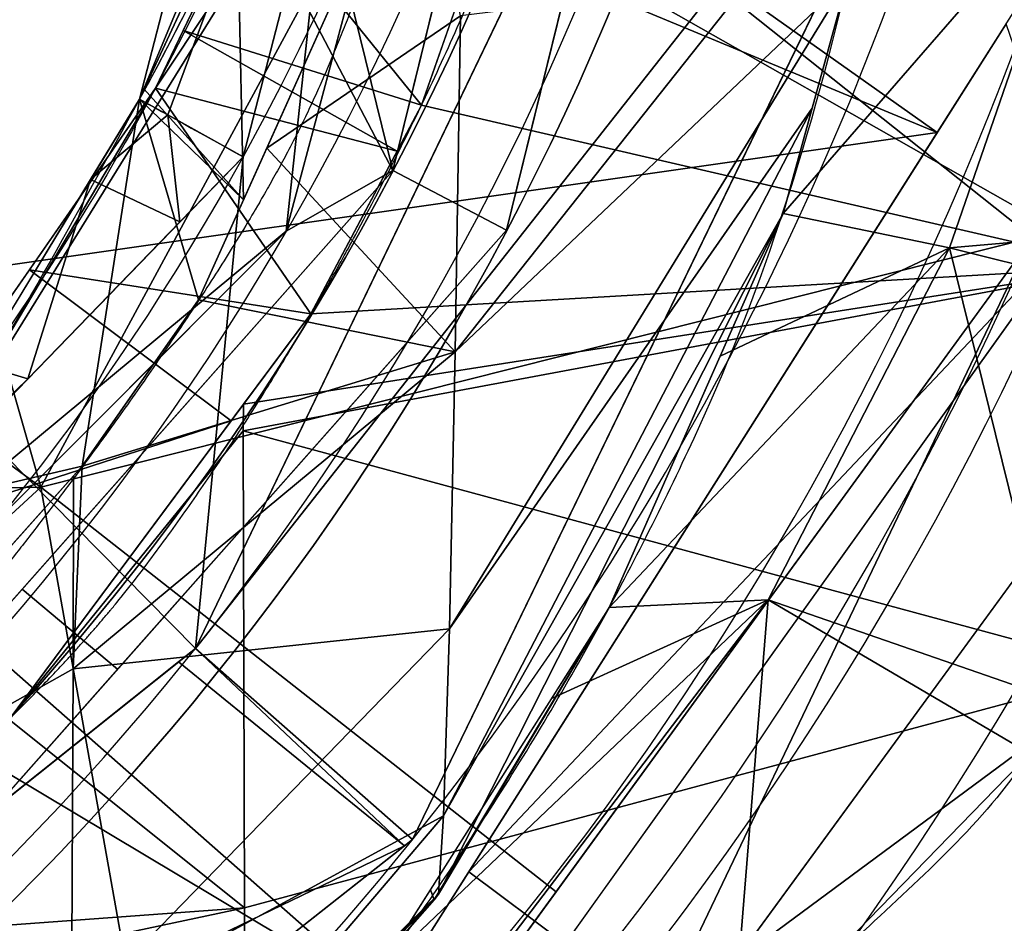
# Model space of a CAD drawing. Header units: millimetres. Extents: x -115 to 115, y -168 to 68.
# Tile 173 of 182: x 30 to 46, y -31 to -17. Entities that reach past the tile are written whole.
import ezdxf

# ---------------------------------------------------------------- set-up
doc = ezdxf.new("R2010")
doc.units = ezdxf.units.MM
doc.layers.add('100', color=7, linetype='Continuous', true_color=0xffffff)

msp = doc.modelspace()

# ---------------------------------------------------------------- linework, layer by layer
at = {"layer": '100', "color": 163, "linetype": 'Continuous'}
for centre, radius in [((0, 0, -61), 43), ((0, 0, -50), 40.99999999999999)]:
    msp.add_circle(centre, radius, dxfattribs=at)
at = {"layer": '100', "color": 163, "linetype": 'Continuous', "extrusion": (0, 0, -1)}
for centre, radius in [((0, 0, 52.00000000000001), 43), ((0, 0, 63), 40.99999999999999), ((0, 0, 50), 40)]:
    msp.add_circle(centre, radius, dxfattribs=at)
for centre, radius, start, end in [((-1.171784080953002e-15, 4.143383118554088e-17, -94.00000000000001), 68, 283.0679673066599, 256.9320326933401), ((-1.206143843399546e-15, 3.435976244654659e-17, -80.99999999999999), 65, 283.0679673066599, 256.9320326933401), ((-1.171784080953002e-15, 4.143383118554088e-17, -97.00000000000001), 51.02441921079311, 286.7387892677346, 253.2612107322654), ((-1.206143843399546e-15, 3.435976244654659e-17, -80.21468795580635), 50.45028773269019, 286.0923326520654, 253.9076673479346), ((0, 0, -50), 38.84529946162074, 209.0114775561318, 150.9892652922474), ((-1.171784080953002e-15, 4.143383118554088e-17, -100), 32.94127789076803, 283.1965942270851, 256.8034057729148), ((0, 0, -50), 38.84529946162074, 150.9892652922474, 209.0114775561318), ((0, 0, -47.23112537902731), 37, 150.9892652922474, 209.011477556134)]:
    msp.add_arc(centre, radius, start, end, dxfattribs=at)
at = {"layer": '100', "color": 163, "linetype": 'Continuous'}
for centre, radius, start, end in [((1.206143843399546e-15, 3.435976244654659e-17, 83.99999999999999), 68, 283.0679673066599, 256.9320326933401), ((1.206143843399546e-15, 3.435976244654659e-17, 80.99999999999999), 53.41795171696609, 285.9698255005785, 254.0301744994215), ((1.171784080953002e-15, 4.143383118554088e-17, 97.32142857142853), 49.08693978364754, 286.8231174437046, 253.1768825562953), ((3.609554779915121e-15, 0, 49.99999999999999), 42.49999999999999, 270.0000000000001, 90), ((3.609554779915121e-15, 0, 67), 42.49999999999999, 270.0000000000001, 90), ((3.609554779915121e-15, 0, 65.79422863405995), 47.00000000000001, 295.2768269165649, 64.72317308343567), ((3.609554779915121e-15, 0, 51.20577136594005), 47.00000000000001, 295.2768269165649, 64.72317308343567)]:
    msp.add_arc(centre, radius, start, end, dxfattribs=at)
at = {"layer": '100', "color": 163, "linetype": 'Continuous', "extrusion": (0.484984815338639, 0.874522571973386, -2.29434263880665e-16)}
msp.add_arc((-40, 47.23112537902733), 3, 359.9999999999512, 67.36245657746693, dxfattribs=at)
at = {"layer": '100', "color": 163, "linetype": 'Continuous'}
for points, knots in [([(5.499999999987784, 48.22118332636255, -3.356006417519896), (8.84094975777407, 47.93717806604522, -3.252188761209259), (12.20185750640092, 47.37708418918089, -3.044930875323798), (18.69627885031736, 45.67149826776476, -2.451456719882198), (21.7973016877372, 44.48249804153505, -2.029867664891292), (26.33079415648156, 42.38542200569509, -1.412430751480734), (27.83190162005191, 41.67697653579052, -1.160335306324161), (30.75711083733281, 40.15400196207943, -0.3951048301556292), (32.17632048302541, 39.35346943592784, 0.09487909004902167), (34.86473318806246, 37.71826781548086, 1.264387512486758), (36.1429143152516, 36.87541954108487, 1.945658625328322), (37.97714948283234, 35.61261406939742, 3.129483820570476), (38.57116314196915, 35.18762921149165, 3.55270140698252), (39.7573003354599, 34.37876824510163, 4.452942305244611), (40.33764922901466, 33.99584753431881, 4.940654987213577), (41.83016119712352, 32.71240252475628, 6.495524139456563), (42.73882756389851, 31.82927807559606, 7.58336830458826), (44.53044142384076, 30.06213469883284, 9.78032371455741), (45.41901039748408, 29.18215115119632, 10.88794283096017), (46.98951830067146, 27.22552396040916, 13.11830058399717), (47.66989387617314, 26.17364257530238, 14.23654351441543), (48.96225983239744, 24.03279448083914, 16.47109967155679), (49.56670907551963, 22.93337492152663, 17.59101462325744), (51.22539645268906, 19.51072164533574, 20.84712073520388), (52.07362716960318, 17.00927853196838, 22.85937514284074), (53.04371761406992, 12.70706856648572, 25.32207083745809), (53.30969865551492, 11.1982867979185, 26.03662826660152), (53.70273435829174, 8.089042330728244, 27.17660845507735), (53.80115930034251, 6.465014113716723, 27.59129851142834), (54.06164273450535, 1.478716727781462, 28.46528289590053), (54.04864420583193, -1.954189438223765, 28.43057970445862), (53.76511127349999, -6.912187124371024, 27.48044185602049), (53.65439229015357, -8.522849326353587, 27.04048843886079), (53.23083657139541, -11.61925827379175, 25.84557728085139), (52.95595747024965, -13.13019823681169, 25.10534476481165), (51.9759104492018, -17.38940901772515, 22.60054358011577), (51.08622639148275, -19.87809300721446, 20.53093518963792), (49.36632282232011, -23.29429685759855, 17.22107872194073), (48.75187413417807, -24.38841377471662, 16.09896962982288), (47.44065755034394, -26.52957799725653, 13.85766058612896), (46.69071694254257, -27.53487846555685, 12.72338104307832), (45.17842551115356, -29.55240385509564, 10.4926496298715), (44.19978068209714, -30.34878608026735, 9.398991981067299), (42.40477958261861, -32.10637982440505, 7.204097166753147), (41.54682332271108, -33.0313244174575, 6.109781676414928), (39.99277440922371, -34.28887621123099, 4.598450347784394), (39.39942896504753, -34.67356798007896, 4.133147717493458), (38.20284959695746, -35.49661256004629, 3.256004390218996), (37.59446720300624, -35.91681242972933, 2.847420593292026), (35.73119254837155, -37.17101153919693, 1.706762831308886), (34.44179707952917, -38.00528014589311, 1.051279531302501), (31.73918048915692, -39.61079869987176, -0.06377277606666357), (30.32891335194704, -40.38714830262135, -0.5231060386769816), (27.38596497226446, -41.88753574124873, -1.234455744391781), (25.86395681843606, -42.60706433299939, -1.463664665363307), (21.30484445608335, -44.7037332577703, -2.099039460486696), (18.17772869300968, -45.83817871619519, -2.509488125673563), (14.93328797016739, -46.65641755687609, -2.796799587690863)], [0, 0, 0, 0, 0.06250000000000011, 0.06250000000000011, 0.1250000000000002, 0.1250000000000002, 0.1562500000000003, 0.1562500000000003, 0.1875000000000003, 0.1875000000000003, 0.2187500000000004, 0.2187500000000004, 0.2343750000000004, 0.2343750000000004, 0.2500000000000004, 0.2500000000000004, 0.2812500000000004, 0.2812500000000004, 0.3125000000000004, 0.3125000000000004, 0.3437500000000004, 0.3437500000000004, 0.3750000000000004, 0.3750000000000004, 0.4375000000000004, 0.4375000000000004, 0.4687500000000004, 0.4687500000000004, 0.5000000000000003, 0.5000000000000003, 0.5625000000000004, 0.5625000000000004, 0.5937500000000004, 0.5937500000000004, 0.6250000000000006, 0.6250000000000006, 0.6875000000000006, 0.6875000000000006, 0.7187500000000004, 0.7187500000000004, 0.7500000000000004, 0.7500000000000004, 0.7812500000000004, 0.7812500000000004, 0.8125000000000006, 0.8125000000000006, 0.8281250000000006, 0.8281250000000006, 0.8437500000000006, 0.8437500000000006, 0.8750000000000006, 0.8750000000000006, 0.9062500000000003, 0.9062500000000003, 0.9375000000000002, 0.9375000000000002, 1, 1, 1, 1]), ([(9.499818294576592, -47.55666396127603, 3.678557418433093), (12.57791334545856, -46.96024914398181, 3.824867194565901), (15.59908928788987, -46.05680178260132, 4.059094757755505), (21.31708077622, -43.64681948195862, 4.707196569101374), (24.07378878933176, -42.06904517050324, 5.028164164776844), (29.09254719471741, -38.64282346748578, 6.520095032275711), (31.3969767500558, -36.7186458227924, 7.674870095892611), (34.19335377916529, -33.86476060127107, 10.08708237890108), (35.01022822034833, -32.92860470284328, 11.02949971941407), (36.46852586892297, -31.02964743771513, 13.06931963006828), (37.08777225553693, -30.12689730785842, 14.22055841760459), (38.32241600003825, -28.22821038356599, 16.41838035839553), (38.9082337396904, -27.25690984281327, 17.51556430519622), (40.01111757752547, -25.25873400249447, 19.69948371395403), (40.51350500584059, -24.26451469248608, 20.82344544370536), (41.97031068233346, -21.138990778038, 24.04566290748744), (42.78061996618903, -18.73971339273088, 25.90105878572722), (43.70827101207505, -14.70985748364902, 28.30632497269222), (43.97311054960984, -13.32181703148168, 29.00805856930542), (44.31315942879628, -11.15935837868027, 29.87192882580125), (44.41576407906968, -10.42933990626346, 30.13998012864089), (44.60514293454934, -8.91592461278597, 30.54187158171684), (44.67826522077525, -8.135125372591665, 30.68804242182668), (44.98470326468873, -4.229696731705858, 31.43891898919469), (45.12678340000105, -0.9907576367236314, 31.6543096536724), (44.98865315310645, 3.69253081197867, 31.39540695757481), (44.89831046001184, 5.235489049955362, 31.21617711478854), (44.6715095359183, 8.28904714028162, 30.67730106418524), (44.50984971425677, 9.804654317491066, 30.35994621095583), (43.85604324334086, 14.2284659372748, 28.71915128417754), (43.28417707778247, 16.89157267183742, 27.1370375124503), (42.1341666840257, 20.53240986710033, 24.38027141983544), (41.68617231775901, 21.70696899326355, 23.40014406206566), (40.72078242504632, 23.85058844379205, 21.29636629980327), (40.23051598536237, 24.8307554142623, 20.16466076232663), (39.1555011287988, 26.82867500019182, 17.98609678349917), (38.57828784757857, 27.80947548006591, 16.90140065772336), (37.36668114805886, 29.71381345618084, 14.71014282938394), (36.75800542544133, 30.61438628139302, 13.56883349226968), (35.35402982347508, 32.50680771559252, 11.46939634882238), (34.55085298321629, 33.46841879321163, 10.47966493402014), (32.74476191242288, 35.36476971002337, 8.776701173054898), (31.73364277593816, 36.32442184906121, 8.075211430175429), (28.43199599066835, 39.14640181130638, 6.237992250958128), (25.90634134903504, 40.91414404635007, 5.452676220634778), (17.81482344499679, 45.60885935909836, 4.144048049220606), (11.71947369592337, 47.48786690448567, 3.689068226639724), (5.500000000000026, 48.15745406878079, 3.527799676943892)], [0, 0, 0, 0, 0.06249999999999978, 0.06249999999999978, 0.1249999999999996, 0.1249999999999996, 0.1874999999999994, 0.1874999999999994, 0.2187499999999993, 0.2187499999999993, 0.2499999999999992, 0.2499999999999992, 0.2812499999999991, 0.2812499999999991, 0.312499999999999, 0.312499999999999, 0.3749999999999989, 0.3749999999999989, 0.4062499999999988, 0.4062499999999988, 0.4218749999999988, 0.4218749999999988, 0.4374999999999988, 0.4374999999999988, 0.4999999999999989, 0.4999999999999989, 0.5312499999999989, 0.5312499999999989, 0.5624999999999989, 0.5624999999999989, 0.6249999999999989, 0.6249999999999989, 0.6562499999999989, 0.6562499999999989, 0.6874999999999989, 0.6874999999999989, 0.7187499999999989, 0.7187499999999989, 0.7499999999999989, 0.7499999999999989, 0.781249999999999, 0.781249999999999, 0.8124999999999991, 0.8124999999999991, 0.8749999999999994, 0.8749999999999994, 1, 1, 1, 1]), ([(38.7949169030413, 1.315119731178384, 40.86813583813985), (38.79492693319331, -5.260513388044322, 40.86813086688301), (37.81138902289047, -10.39496643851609, 41.32305013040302), (35.69724531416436, -16.48209621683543, 42.32257872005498), (35.2461547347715, -17.68128281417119, 42.54297252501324), (34.0492555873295, -19.91499766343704, 43.05762212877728), (33.35431029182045, -20.985135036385, 43.29977259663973), (31.16121256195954, -24.1759298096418, 43.82970303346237), (29.52382750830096, -26.24236015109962, 43.96880025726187), (25.98044854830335, -30.03743033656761, 43.92356503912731), (23.92867467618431, -31.69882241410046, 43.82687481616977), (19.58324376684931, -34.60789968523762, 43.71872149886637), (17.29331136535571, -35.84014011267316, 43.66969027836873), (12.46932732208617, -37.84130863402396, 43.573789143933), (9.93445805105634, -38.60238711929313, 43.52811328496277), (4.838270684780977, -39.58705732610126, 43.4608287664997), (2.249353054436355, -39.81953818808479, 43.43558574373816), (-5.63490961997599, -39.77542098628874, 43.49656003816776), (-10.81840024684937, -38.79938499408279, 43.75677128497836), (-18.13011706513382, -36.02249697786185, 44.22749107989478), (-20.45786249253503, -34.88795877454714, 44.3895442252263), (-24.90387120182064, -32.21136484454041, 44.65541058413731), (-27.03066059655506, -30.63029450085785, 44.78258317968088), (-29.92498364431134, -28.00602386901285, 44.73005881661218), (-30.86960387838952, -27.11497970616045, 44.66350951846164), (-32.55611966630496, -25.14726884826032, 44.49930651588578), (-33.2737145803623, -24.04709240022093, 44.42462818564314), (-35.44364808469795, -20.76250492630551, 44.19813866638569), (-36.63855510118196, -18.43976680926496, 44.08034873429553), (-39.66080140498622, -11.26547530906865, 43.83428292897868), (-40.82456853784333, -6.045685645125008, 43.80156047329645), (-40.99143120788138, 1.734591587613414, 43.7939506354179), (-40.7911772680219, 4.369605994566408, 43.80247056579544), (-39.89035479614, 9.523348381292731, 43.84592578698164), (-39.19695092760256, 12.02822262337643, 43.88102870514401), (-37.36056260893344, 16.90396825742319, 44.01587301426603), (-36.20644815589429, 19.28635046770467, 44.11879510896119), (-34.224760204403, 22.6532829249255, 44.32212007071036), (-33.49661567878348, 23.72987707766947, 44.39365930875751), (-32.01135951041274, 25.86311029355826, 44.54396707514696), (-31.12951580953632, 26.83550519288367, 44.64314556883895), (-28.23009528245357, 29.58405325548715, 44.81102577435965), (-26.21495974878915, 31.29621078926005, 44.72371124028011), (-21.78979601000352, 34.17995602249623, 44.47461933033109), (-19.41272164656, 35.42315731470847, 44.3158179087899), (-12.11176096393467, 38.46387053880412, 43.83846818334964), (-6.829163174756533, 39.5988025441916, 43.53140740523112), (3.680504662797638, 39.96072025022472, 43.40185955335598), (9.049927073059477, 39.10029064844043, 43.50787225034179), (16.41242555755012, 36.26454439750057, 43.65036755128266), (18.79438103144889, 35.0568823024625, 43.70104152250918), (23.27251178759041, 32.19497786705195, 43.80893383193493), (25.36222597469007, 30.59111457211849, 43.88879290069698), (29.05955300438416, 26.82229662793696, 43.98163025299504), (30.74549112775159, 24.70944258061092, 43.88409444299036), (33.01873197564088, 21.49846694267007, 43.39627743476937), (33.73431497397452, 20.41265150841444, 43.17481566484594), (35.01722074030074, 18.1648616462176, 42.65372856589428), (35.51801457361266, 16.95402557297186, 42.40623169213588), (36.85876020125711, 13.20531838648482, 41.77546792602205), (37.55994717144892, 10.63334117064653, 41.43303917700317), (38.29053937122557, 6.676878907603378, 41.09277922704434), (38.47754835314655, 5.350875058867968, 41.00813624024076), (38.72976766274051, 2.685888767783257, 40.89589071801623), (38.7949169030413, 1.315119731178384, 40.86813583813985), (38.79492693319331, -5.260513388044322, 40.86813086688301)], [-0.01562499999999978, -0.01562499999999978, 0, 0, 0.06250000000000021, 0.06250000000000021, 0.07812500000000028, 0.07812500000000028, 0.09375000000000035, 0.09375000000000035, 0.1250000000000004, 0.1250000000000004, 0.1562500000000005, 0.1562500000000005, 0.1875000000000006, 0.1875000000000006, 0.2187500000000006, 0.2187500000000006, 0.2500000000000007, 0.2500000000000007, 0.3125000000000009, 0.3125000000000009, 0.343750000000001, 0.343750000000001, 0.3750000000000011, 0.3750000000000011, 0.3906250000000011, 0.3906250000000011, 0.4062500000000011, 0.4062500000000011, 0.437500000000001, 0.437500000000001, 0.5000000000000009, 0.5000000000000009, 0.5312500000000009, 0.5312500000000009, 0.5625000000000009, 0.5625000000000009, 0.5937500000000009, 0.5937500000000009, 0.6093750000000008, 0.6093750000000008, 0.6250000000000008, 0.6250000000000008, 0.6562500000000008, 0.6562500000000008, 0.6875000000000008, 0.6875000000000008, 0.7500000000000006, 0.7500000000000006, 0.8125000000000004, 0.8125000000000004, 0.8437500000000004, 0.8437500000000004, 0.8750000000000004, 0.8750000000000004, 0.9062500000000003, 0.9062500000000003, 0.9218750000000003, 0.9218750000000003, 0.9375000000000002, 0.9375000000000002, 0.9687500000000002, 0.9687500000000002, 0.9843750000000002, 0.9843750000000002, 1, 1, 1.0625, 1.0625]), ([(-35.26833230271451, -17.64026492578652, -42.53350130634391), (-33.40268805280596, -21.12091211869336, -43.33550713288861), (-31.84642606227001, -23.23537784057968, -43.72095552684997), (-28.52792634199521, -27.37992635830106, -44.00871262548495), (-26.70423549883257, -29.36297916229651, -43.91751301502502), (-20.55498562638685, -34.34207710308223, -43.72084312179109), (-15.75546352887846, -36.8593633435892, -43.62931280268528), (-8.116320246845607, -39.03886212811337, -43.50116416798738), (-5.469494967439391, -39.50428967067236, -43.46291794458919), (-0.2113243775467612, -39.88984798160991, -43.4402113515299), (2.428242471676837, -39.82412365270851, -43.46406733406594), (10.37557307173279, -38.91587745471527, -43.69706352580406), (15.47927394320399, -37.37108199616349, -44.05939395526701), (22.52682146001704, -33.73508186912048, -44.518045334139), (24.75366438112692, -32.34391035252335, -44.66040318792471), (27.84867535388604, -29.89288241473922, -44.76063934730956), (28.83764859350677, -29.01190978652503, -44.76442864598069), (30.7741465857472, -27.18428914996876, -44.67831512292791), (31.69471706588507, -26.22453597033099, -44.58550224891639), (34.04225780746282, -23.08615718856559, -44.33774396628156), (35.37372940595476, -20.83512686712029, -44.20185493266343), (37.70505081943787, -16.10660969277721, -43.98728887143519), (38.6566224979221, -13.66219228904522, -43.91872568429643), (40.80350953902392, -6.147726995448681, -43.79079840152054), (41.27374132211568, -0.7945069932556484, -43.781078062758), (40.42043279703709, 6.976634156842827, -43.82016120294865), (39.87742274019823, 9.577024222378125, -43.84359567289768), (38.31879010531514, 14.58777285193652, -43.9415894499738), (37.31589621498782, 16.99742548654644, -44.01903005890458), (35.50648302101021, 20.48070464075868, -44.19051405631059), (34.86292388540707, 21.63264446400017, -44.25632656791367), (33.42011946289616, 23.83172318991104, -44.40830726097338), (32.71142823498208, 24.94309422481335, -44.47558197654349), (31.04397283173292, 26.94028983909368, -44.64343227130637), (30.09323002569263, 27.83465735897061, -44.71792782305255), (28.15831795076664, 29.59889661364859, -44.76330925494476), (27.15632983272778, 30.46320262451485, -44.74370340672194), (24.01388180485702, 32.84596336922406, -44.62036985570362), (21.77070046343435, 34.1790438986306, -44.4696711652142), (17.06904705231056, 36.48325407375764, -44.16365207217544), (14.60583439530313, 37.42684457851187, -43.99686137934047), (7.096518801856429, 39.55454022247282, -43.56893803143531), (1.773161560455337, 40.10462298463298, -43.42401733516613), (-8.563318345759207, 39.20213950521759, -43.48601592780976), (-13.7110250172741, 37.67088774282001, -43.5922754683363), (-20.6034295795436, 33.99687449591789, -43.74284642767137), (-22.82233619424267, 32.52979082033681, -43.79141047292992), (-26.85322245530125, 29.21650710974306, -43.9244008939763), (-28.60012684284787, 27.29361956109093, -44.0056978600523), (-31.85616133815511, 23.21846960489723, -43.71669543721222), (-33.40537931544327, 21.09563761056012, -43.33097330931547), (-35.21608206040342, 17.74634332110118, -42.55796717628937), (-35.67058989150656, 16.55226473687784, -42.33515702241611), (-36.51739038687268, 14.12613257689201, -41.93510271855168), (-36.89808615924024, 12.88642205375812, -41.75169094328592), (-38.56426630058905, 6.58842595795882, -40.95458005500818), (-39.08845916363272, 1.313298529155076, -40.73666414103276), (-38.38395686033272, -6.439749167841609, -41.04959798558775), (-37.91237961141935, -9.032907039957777, -41.26656226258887), (-36.92722561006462, -12.78590966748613, -41.73761645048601), (-36.55192051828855, -14.0187565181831, -41.91844206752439), (-35.70916418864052, -16.4502406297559, -42.3170039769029), (-35.26833230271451, -17.64026492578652, -42.53350130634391), (-33.40268805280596, -21.12091211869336, -43.33550713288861)], [-0.01562500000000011, -0.01562500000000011, 0, 0, 0.03124999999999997, 0.03124999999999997, 0.06249999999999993, 0.06249999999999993, 0.1249999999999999, 0.1249999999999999, 0.1562499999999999, 0.1562499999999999, 0.1874999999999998, 0.1874999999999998, 0.2499999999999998, 0.2499999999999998, 0.2812499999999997, 0.2812499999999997, 0.2968749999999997, 0.2968749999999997, 0.3124999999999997, 0.3124999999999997, 0.3437499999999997, 0.3437499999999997, 0.3749999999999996, 0.3749999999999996, 0.4374999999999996, 0.4374999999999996, 0.4687499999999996, 0.4687499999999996, 0.4999999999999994, 0.4999999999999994, 0.5156249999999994, 0.5156249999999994, 0.5312499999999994, 0.5312499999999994, 0.5468749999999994, 0.5468749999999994, 0.5624999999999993, 0.5624999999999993, 0.5937499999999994, 0.5937499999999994, 0.6249999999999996, 0.6249999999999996, 0.6874999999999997, 0.6874999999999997, 0.7499999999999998, 0.7499999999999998, 0.7812499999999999, 0.7812499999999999, 0.8125, 0.8125, 0.8437500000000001, 0.8437500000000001, 0.859375, 0.859375, 0.875, 0.875, 0.9375, 0.9375, 0.9687499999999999, 0.9687499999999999, 0.9843749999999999, 0.9843749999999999, 1, 1, 1.03125, 1.03125]), ([(32.35733516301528, -17.94443816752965, 47.23112537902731), (31.3689046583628, -19.72677188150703, 46.67280692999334), (30.41392829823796, -21.5681204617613, 46.35054753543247), (28.06045820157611, -25.00194769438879, 45.96981682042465), (26.6587813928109, -26.62729985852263, 45.90008604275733), (23.50653064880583, -29.38795106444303, 45.94267311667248), (21.80251150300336, -30.60229609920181, 45.99894333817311), (18.20982767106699, -32.7930063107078, 46.06791642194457), (16.32546901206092, -33.7401088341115, 46.09865275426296), (10.50669154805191, -36.07866287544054, 46.19585321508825), (6.335359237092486, -36.97886067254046, 46.28261333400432), (-1.98894552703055, -37.45291264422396, 46.30098646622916), (-6.22575573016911, -37.06989170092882, 46.11482562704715), (-14.35780236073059, -35.40235151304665, 45.60986506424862), (-18.39155798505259, -34.1079449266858, 45.38555566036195), (-23.92937613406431, -31.1209066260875, 45.30521229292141), (-25.69079273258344, -29.97039946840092, 45.31102715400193), (-28.81817262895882, -27.10429055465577, 45.31374423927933), (-30.06237448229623, -25.43605429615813, 45.30558568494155), (-33.29705725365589, -20.06522161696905, 45.35065827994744), (-34.99712722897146, -16.21703502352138, 45.4713413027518), (-37.40334029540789, -8.284834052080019, 45.58415255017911), (-38.07201219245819, -4.063885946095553, 45.60015604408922), (-38.05622838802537, 4.222557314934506, 45.59938811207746), (-37.39207036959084, 8.362335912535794, 45.58369873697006), (-34.93358338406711, 16.38288427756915, 45.46855256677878), (-33.22849300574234, 20.20062026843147, 45.34868365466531), (-29.94685313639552, 25.59255981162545, 45.30538785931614), (-28.67928613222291, 27.23627438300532, 45.31321481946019), (-25.5909767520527, 30.03433949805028, 45.31047061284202), (-23.801912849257, 31.20974860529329, 45.3055880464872), (-18.27626893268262, 34.14598012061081, 45.38924171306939), (-14.22451634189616, 35.44599477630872, 45.61515918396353), (-6.085625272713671, 37.08707631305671, 46.12246450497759), (-1.909528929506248, 37.45890425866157, 46.30377409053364), (6.479501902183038, 36.96104188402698, 46.2774377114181), (10.57255448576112, 36.06267086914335, 46.19598020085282), (16.42635377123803, 33.69310244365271, 46.0975039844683), (18.28673148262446, 32.74982681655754, 46.06687250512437), (21.83750355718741, 30.57672575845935, 45.99818669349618), (23.54461762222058, 29.360924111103, 45.94094036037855), (26.71294991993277, 26.57334220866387, 45.90061004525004), (28.0618916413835, 24.99852388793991, 45.9707311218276), (30.40414218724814, 21.58336220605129, 46.34855791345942), (31.37198496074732, 19.72127181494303, 46.67449397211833), (32.35756781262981, 17.94401864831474, 47.23112537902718)], [0, 0, 0, 0, 0.03124999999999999, 0.03124999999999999, 0.06249999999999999, 0.06249999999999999, 0.09374999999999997, 0.09374999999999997, 0.125, 0.125, 0.1874999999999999, 0.1874999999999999, 0.2499999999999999, 0.2499999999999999, 0.3124999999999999, 0.3124999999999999, 0.34375, 0.34375, 0.375, 0.375, 0.4375000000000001, 0.4375000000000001, 0.5000000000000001, 0.5000000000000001, 0.5625000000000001, 0.5625000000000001, 0.6250000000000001, 0.6250000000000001, 0.6562500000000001, 0.6562500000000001, 0.6875000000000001, 0.6875000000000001, 0.7500000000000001, 0.7500000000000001, 0.8125000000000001, 0.8125000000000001, 0.8750000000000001, 0.8750000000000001, 0.9062500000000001, 0.9062500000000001, 0.9375000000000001, 0.9375000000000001, 0.9687500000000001, 0.9687500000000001, 1, 1, 1, 1]), ([(-32.87789584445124, 16.97185802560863, -47.00000000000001), (-30.98448002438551, 20.63978454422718, -47.39051121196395), (-28.49311297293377, 24.03892289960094, -47.55895071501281), (-22.54441979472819, 29.69259648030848, -47.57118242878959), (-19.04480209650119, 32.03624694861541, -47.50639756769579), (-11.56589676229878, 35.42066520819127, -47.45376133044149), (-7.495890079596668, 36.49454465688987, -47.4238199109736), (0.6705477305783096, 37.24728325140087, -47.40141363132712), (4.869292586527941, 36.93699411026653, -47.44170774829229), (12.84079982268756, 35.02016559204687, -47.6733443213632), (16.71920620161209, 33.38990694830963, -47.84116321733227), (23.64572690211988, 29.02134437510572, -48.11235814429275), (26.78436290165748, 26.19662361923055, -48.18683416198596), (31.7578400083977, 19.69666641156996, -47.93237520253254), (33.74472471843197, 15.99215717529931, -47.82956151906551), (36.39915450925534, 8.232999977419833, -47.74140505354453), (37.09190284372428, 4.084864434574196, -47.73361726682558), (37.09023377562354, -4.099763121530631, -47.73351704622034), (36.39452105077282, -8.250404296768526, -47.74131345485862), (33.74159321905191, -15.99762540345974, -47.83013576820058), (31.75398697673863, -19.70398426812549, -47.93521356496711), (26.78365073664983, -26.19814097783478, -48.18891273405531), (23.64514471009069, -29.02173788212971, -48.10966662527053), (16.70378038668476, -33.39869645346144, -47.84100534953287), (12.82229786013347, -35.02663775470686, -47.67051805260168), (4.844544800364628, -36.94062413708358, -47.44181609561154), (0.6405657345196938, -37.24732783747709, -47.40108743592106), (-7.51738610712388, -36.48960506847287, -47.42334108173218), (-11.59391288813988, -35.4107828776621, -47.45440372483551), (-19.05773345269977, -32.02767840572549, -47.50657091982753), (-22.55828877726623, -29.68168961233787, -47.57148907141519), (-28.50004167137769, -24.03006284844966, -47.55862770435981), (-30.98402754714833, -20.64046147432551, -47.39063346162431), (-32.87751941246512, -16.97258723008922, -46.99999999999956)], [0, 0, 0, 0, 0.06249999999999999, 0.06249999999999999, 0.125, 0.125, 0.1875, 0.1875, 0.25, 0.25, 0.3125, 0.3125, 0.3749999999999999, 0.3749999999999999, 0.4374999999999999, 0.4374999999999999, 0.5, 0.5, 0.5625000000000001, 0.5625000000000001, 0.6250000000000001, 0.6250000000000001, 0.6875000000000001, 0.6875000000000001, 0.75, 0.75, 0.8125, 0.8125, 0.875, 0.875, 0.9375, 0.9375, 1, 1, 1, 1]), ([(32.35733516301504, -17.94443816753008, 47.23112537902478), (33.10538903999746, -16.59555057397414, 46.92499266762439), (33.76431542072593, -15.21139574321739, 46.53579533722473), (34.92104893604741, -12.3262280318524, 45.87499866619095), (35.40917442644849, -10.84447533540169, 45.58868098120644), (36.58557841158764, -6.335974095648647, 44.91453581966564), (36.99921652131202, -3.195226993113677, 44.70616537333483), (37.0007812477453, 3.177056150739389, 44.7053787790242), (36.59407459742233, 6.291488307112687, 44.90978966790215), (35.41836390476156, 10.81511805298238, 45.58337746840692), (34.92647441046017, 12.31103647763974, 45.87191398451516), (33.76976233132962, 15.19945347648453, 46.53286392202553), (33.10983737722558, 16.58748787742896, 46.92332049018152), (32.35756781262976, 17.94401864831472, 47.23112537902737)], [0, 0, 0, 0, 0.125, 0.125, 0.25, 0.25, 0.5, 0.5, 0.75, 0.75, 0.875, 0.875, 1, 1, 1, 1])]:
    msp.add_open_spline(points, degree=3, knots=knots, dxfattribs=at)
for points in [[(36.30369529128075, -19.05364915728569, -63.00000101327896), (4.942004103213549, 40.70106521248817, -63.00000101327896), (23.29065464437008, 33.74233841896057, -63.00000101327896)], [(36.30369529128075, -19.05364915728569, -63.00000101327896), (23.29065464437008, -33.74233841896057, -63.00000101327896), (4.942004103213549, -40.70106521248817, -63.00000101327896), (4.942004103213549, 40.70106521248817, -63.00000101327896)], [(23.29065464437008, 33.74233841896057, -63.00000101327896), (36.30369529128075, 19.05364915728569, -63.00000101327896), (41.00000113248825, 0, -63.00000101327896), (36.30369529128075, -19.05364915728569, -63.00000101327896)], [(36.30369529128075, -19.05364915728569, -50.00000074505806), (41.00000113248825, 0, -50.00000074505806), (39.99999910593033, 0, -50.00000074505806), (34.64101627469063, -19.99999955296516, -50.00000074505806)], [(38.07460889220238, -19.98309604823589, -52.00000107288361), (38.07460889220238, -19.98309604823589, -61.00000068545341), (43.0000014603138, 0, -61.00000068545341), (43.0000014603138, 0, -52.00000107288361)], [(37.00000047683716, -0.00023985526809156, 47.23112657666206), (32.35733509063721, -17.94443838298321, 47.23112657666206), (34.5466136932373, -13.24883196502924, 46.088557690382)], [(41.43443703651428, -9.457139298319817, 50.00000074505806), (33.22783857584, -26.49831585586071, 50.00000074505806), (33.97108986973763, -18.83937977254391, 50.00000074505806), (38.84530067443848, -0.000251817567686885, 50.00000074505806)], [(32.35733509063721, -17.94443838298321, 47.23112657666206), (35.45984625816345, -5.953037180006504, 47.23112657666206), (37.22833096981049, -6.249933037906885, 50.00000074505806)], [(37.22833096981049, -6.249933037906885, 50.00000074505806), (32.79773890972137, -18.18867214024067, 48.89484122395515), (32.35733509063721, -17.94443838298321, 47.23112657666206)], [(37.22833096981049, -6.249933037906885, 50.00000074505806), (33.97108986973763, -18.83937977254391, 50.00000074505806), (32.79773890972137, -18.18867214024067, 48.89484122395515)], [(22.68548868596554, -23.88506568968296, 100.0000014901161), (31.64168819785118, -9.16140154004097, 100.0000014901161), (19.06231604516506, -7.541758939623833, 100.0000014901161)], [(30.81931918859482, -23.98763969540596, 74.63719695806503), (21.50466665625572, -17.15282537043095, 71.3353380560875), (26.41887962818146, -8.641159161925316, 71.3353380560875)], [(26.41887962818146, -8.641159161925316, 71.3353380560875), (36.93821653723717, -12.68090587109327, 74.63719695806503), (30.81931918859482, -23.98763969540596, 74.63719695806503)], [(31.64168819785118, -9.16140154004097, 100.0000014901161), (29.77517992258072, -12.22987379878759, 100.0000014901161), (44.7869598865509, -18.46409402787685, 97.32142835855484)], [(44.7869598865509, -18.46409402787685, 97.32142835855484), (46.47236689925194, -15.80653712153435, 97.32142835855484), (31.64168819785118, -9.16140154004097, 100.0000014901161)], [(18.44005845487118, -38.29117864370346, 67.00000166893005), (33.22783857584, -26.49831585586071, 67.00000166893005), (16.45448245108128, -9.499999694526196, 67.00000166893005), (6.498382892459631, -17.85415969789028, 67.00000166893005)], [(16.45448245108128, -9.499999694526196, 67.00000166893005), (33.22783857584, -26.49831585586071, 67.00000166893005), (41.43443703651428, -9.457139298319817, 67.00000166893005)], [(45.78226804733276, -10.57648845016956, 65.79422950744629), (41.38601198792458, -9.557695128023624, 67.00000166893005), (33.22783857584, -26.49831585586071, 67.00000166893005)], [(33.22783857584, -26.49831585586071, 50.00000074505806), (41.38601198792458, -9.557695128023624, 50.00000074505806), (45.78226804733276, -10.57648845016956, 51.20577290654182)], [(39.47644680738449, -10.27020718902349, -43.87775436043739), (36.75077855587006, -18.03629845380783, -44.07530650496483), (34.07231718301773, -14.71759006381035, -47.8229932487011)], [(33.22783857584, -26.49831585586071, 67.00000166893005), (36.61145269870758, -29.47204932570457, 65.79422950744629), (45.78226804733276, -10.57648845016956, 65.79422950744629)], [(45.78226804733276, -10.57648845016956, 51.20577290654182), (36.61145269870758, -29.47204932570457, 51.20577290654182), (33.22783857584, -26.49831585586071, 50.00000074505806)], [(36.61145269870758, -29.47204932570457, 65.79422950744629), (36.61145269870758, -29.47204932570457, 51.20577290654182), (45.80558836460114, -10.52844244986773, 51.20577290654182), (45.80558836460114, -10.52844244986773, 65.79422950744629)], [(44.7869598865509, -18.46409402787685, 97.32142835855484), (29.77517992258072, -12.22987379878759, 100.0000014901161), (24.19637143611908, -21.40123024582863, 100.0000014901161)], [(30.81931918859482, -23.98763969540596, 74.63719695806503), (36.93821653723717, -12.68090587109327, 74.63719695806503), (46.27487808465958, -20.09644359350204, 80.21468669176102)], [(36.93821653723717, -12.68090587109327, 74.63719695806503), (47.01395332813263, -16.24627411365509, 80.21468669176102), (46.27487808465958, -20.09644359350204, 80.21468669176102)], [(36.72774136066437, -13.39826826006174, 41.83337837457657), (34.34192016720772, -18.70360411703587, 42.84802079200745), (37.35995665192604, -16.64265803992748, 41.00366309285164)], [(34.64101627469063, -19.99999955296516, -50.00000074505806), (35.32081842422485, -13.68335727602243, -49.12132024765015), (27.99268253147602, -25.51870234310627, -49.12132024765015)], [(27.99268253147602, -25.51870234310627, -49.12132024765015), (35.32081842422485, -13.68335727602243, -49.12132024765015), (32.60738402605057, -17.76959374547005, -47.88945615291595)], [(35.32081842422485, -13.68335727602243, -49.12132024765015), (34.07231718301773, -14.71759006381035, -47.8229932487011), (32.60738402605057, -17.76959374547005, -47.88945615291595)], [(34.64101627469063, -19.99999955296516, -50.00000074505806), (36.20664402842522, -14.15699999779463, -50.00000074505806), (35.32081842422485, -13.68335727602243, -49.12132024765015)], [(38.07460889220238, -19.98309604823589, -52.00000107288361), (39.43417221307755, -14.46713879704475, -52.00000107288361), (37.60002180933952, -13.79424892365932, -50.00000074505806), (36.30369529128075, -19.05364915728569, -50.00000074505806)], [(36.30369529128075, -19.05364915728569, -63.00000101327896), (37.60002180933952, -13.79424892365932, -63.00000101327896), (39.43417221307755, -14.46713879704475, -61.00000068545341), (38.07460889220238, -19.98309604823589, -61.00000068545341)], [(37.82511502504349, -14.97524697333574, -43.99744048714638), (47.54899069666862, -13.88551853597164, -41.23436659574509), (47.66211286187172, -20.55416628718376, -40.08930176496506)], [(46.99398949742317, -14.42030351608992, 23.66308867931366), (43.39281469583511, -16.08021929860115, 27.48839184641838), (42.38742962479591, -19.7245292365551, 24.98757094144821)], [(42.38742962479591, -19.7245292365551, 24.98757094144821), (44.97833549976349, -20.25585435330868, 19.295334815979), (46.99398949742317, -14.42030351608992, 23.66308867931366)], [(46.99398949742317, -14.42030351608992, 23.66308867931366), (44.97833549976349, -20.25585435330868, 19.295334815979), (51.03428289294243, -19.73349787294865, 20.5396693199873)], [(33.87662768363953, -14.68582730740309, 46.43821716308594), (32.42973610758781, -17.78914965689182, 47.19334095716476), (33.97905826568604, -19.51049827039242, 43.00233721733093)], [(33.03689882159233, -16.87475293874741, -47.8699691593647), (34.07231718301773, -14.71759006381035, -47.8229932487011), (36.75077855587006, -18.03629845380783, -44.07530650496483)], [(33.97905826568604, -19.51049827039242, 43.00233721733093), (35.44934839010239, -16.24102145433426, 42.3770546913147), (33.87662768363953, -14.68582730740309, 46.43821716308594)], [(47.66211286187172, -20.55416628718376, -40.08930176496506), (36.75077855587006, -18.03629845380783, -44.07530650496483), (37.82511502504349, -14.97524697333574, -43.99744048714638)], [(43.39281469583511, -16.08021929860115, 27.48839184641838), (37.27640211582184, -21.87827788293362, 39.12157192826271), (37.18600422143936, -26.19396336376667, 35.40808334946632)], [(42.84089431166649, -18.080810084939, 26.115532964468), (43.39281469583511, -16.08021929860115, 27.48839184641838), (37.18600422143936, -26.19396336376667, 35.40808334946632)], [(41.86670109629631, -16.08900912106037, 34.22442078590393), (37.27640211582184, -21.87827788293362, 39.12157192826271), (43.39281469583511, -16.08021929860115, 27.48839184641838)], [(37.35995665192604, -16.64265803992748, 41.00366309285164), (37.27640211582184, -21.87827788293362, 39.12157192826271), (41.86670109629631, -16.08900912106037, 34.22442078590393)], [(37.27640211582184, -21.87827788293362, 39.12157192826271), (37.35995665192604, -16.64265803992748, 41.00366309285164), (34.34192016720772, -18.70360411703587, 42.84802079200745)], [(32.60738402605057, -17.76959374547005, -47.88945615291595), (33.03689882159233, -16.87475293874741, -47.8699691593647), (36.37105226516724, -18.75228993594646, -44.11200433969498)], [(36.75077855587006, -18.03629845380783, -44.07530650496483), (36.37105226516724, -18.75228993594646, -44.11200433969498), (33.03689882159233, -16.87475293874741, -47.8699691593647)], [(46.95882648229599, -19.95895430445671, 97.00000286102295), (45.86311802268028, -16.76720194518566, 97.32142835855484), (37.48774901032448, -29.97350320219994, 97.32142835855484)], [(17.38649047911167, -24.28571507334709, 71.3353380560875), (21.50466665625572, -17.15282537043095, 71.3353380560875), (30.81931918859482, -23.98763969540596, 74.63719695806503)], [(32.60738402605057, -17.76959374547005, -47.88945615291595), (27.62013301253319, -24.94802698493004, -48.12591150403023), (27.99268253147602, -25.51870234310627, -49.12132024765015)], [(30.64141608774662, -20.59932053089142, -47.98266664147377), (32.60738402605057, -17.76959374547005, -47.88945615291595), (35.02871841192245, -21.28330804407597, -44.24174129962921)], [(33.97905826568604, -19.51049827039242, 43.00233721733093), (32.42973610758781, -17.78914965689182, 47.19334095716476), (32.35733509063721, -17.94443838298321, 47.23112657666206)], [(32.60738402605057, -17.76959374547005, -47.88945615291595), (36.37105226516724, -18.75228993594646, -44.11200433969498), (35.02871841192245, -21.28330804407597, -44.24174129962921)], [(32.35733509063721, -17.94443838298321, 47.23112657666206), (28.45261804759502, -24.35956709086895, 46.06312140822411), (31.46480396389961, -23.6593633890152, 43.70839521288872)], [(31.46480396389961, -23.6593633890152, 43.70839521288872), (33.27766433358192, -21.07017859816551, 43.30062866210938), (32.35733509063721, -17.94443838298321, 47.23112657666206)], [(31.59590810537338, -19.19540204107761, 47.0033623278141), (32.35733509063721, -17.94443838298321, 47.23112657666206), (32.79773890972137, -18.18867214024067, 48.89484122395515)], [(32.35733509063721, -17.94443838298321, 47.23112657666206), (33.27766433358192, -21.07017859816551, 43.30062866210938), (33.97905826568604, -19.51049827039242, 43.00233721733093)], [(35.02871841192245, -21.28330804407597, -44.24174129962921), (36.75077855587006, -18.03629845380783, -44.07530650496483), (47.66211286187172, -20.55416628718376, -40.08930176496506)], [(37.18600422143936, -26.19396336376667, 35.40808334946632), (37.09638118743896, -29.10524047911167, 30.45929037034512), (42.84089431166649, -18.080810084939, 26.115532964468)], [(42.38742962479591, -19.7245292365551, 24.98757094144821), (42.84089431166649, -18.080810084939, 26.115532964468), (37.09638118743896, -29.10524047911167, 30.45929037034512)], [(32.79773890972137, -18.18867214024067, 48.89484122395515), (32.9870730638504, -19.85443942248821, 50.00000074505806), (31.59590810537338, -19.19540204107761, 47.0033623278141)], [(32.79773890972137, -18.18867214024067, 48.89484122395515), (33.97108986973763, -18.83937977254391, 50.00000074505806), (32.9870730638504, -19.85443942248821, 50.00000074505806)], [(24.19637143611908, -21.40123024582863, 100.0000014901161), (36.21957823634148, -31.97316080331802, 97.32142835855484), (44.7869598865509, -18.46409402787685, 97.32142835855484)], [(34.34192016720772, -18.70360411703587, 42.84802079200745), (33.27766433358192, -21.07017859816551, 43.30062866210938), (37.27640211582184, -21.87827788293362, 39.12157192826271)], [(33.22783857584, -26.49831585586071, 50.00000074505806), (18.44005845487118, -38.29117864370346, 50.00000074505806), (19.88506689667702, -33.3697684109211, 50.00000074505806), (33.97108986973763, -18.83937977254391, 50.00000074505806)], [(34.64101627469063, -19.99999955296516, -50.00000074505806), (19.99999955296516, -34.64101627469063, -50.00000074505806), (23.29065464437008, -33.74233841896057, -50.00000074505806), (36.30369529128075, -19.05364915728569, -50.00000074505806)], [(36.30369529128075, -19.05364915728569, -50.00000074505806), (30.52712045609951, -25.57405829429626, -50.00000074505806), (32.01624751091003, -26.8215723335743, -52.00000107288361), (38.07460889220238, -19.98309604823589, -52.00000107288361)], [(38.07460889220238, -19.98309604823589, -61.00000068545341), (32.01624751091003, -26.8215723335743, -61.00000068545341), (30.52712045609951, -25.57405829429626, -63.00000101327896), (36.30369529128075, -19.05364915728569, -63.00000101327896)], [(30.61627596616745, -22.30002731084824, 50.00000074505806), (29.8469290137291, -22.06883020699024, 46.4801974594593), (31.59590810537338, -19.19540204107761, 47.0033623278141)], [(31.59590810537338, -19.19540204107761, 47.0033623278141), (32.9870730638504, -19.85443942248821, 50.00000074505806), (30.61627596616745, -22.30002731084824, 50.00000074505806)], [(42.38742962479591, -19.7245292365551, 24.98757094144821), (37.09638118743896, -29.10524047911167, 30.45929037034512), (37.01514005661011, -30.32196499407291, 24.82437528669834)], [(37.01514005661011, -30.32196499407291, 24.82437528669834), (39.67615962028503, -25.86090750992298, 19.04021762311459), (42.38742962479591, -19.7245292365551, 24.98757094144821)], [(42.38742962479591, -19.7245292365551, 24.98757094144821), (41.405338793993, -21.94728329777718, 22.83328585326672), (44.97833549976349, -20.25585435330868, 19.295334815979)], [(44.97833549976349, -20.25585435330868, 19.295334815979), (50.23008584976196, -21.56436815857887, 18.89012940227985), (51.03428289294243, -19.73349787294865, 20.5396693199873)], [(24.42678436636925, -35.38830578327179, -52.00000107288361), (24.42678436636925, -35.38830578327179, -61.00000068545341), (38.07460889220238, -19.98309604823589, -61.00000068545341), (38.07460889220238, -19.98309604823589, -52.00000107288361)], [(27.99268253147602, -25.51870234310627, -49.12132024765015), (28.62677350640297, -26.01424232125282, -50.00000074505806), (34.64101627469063, -19.99999955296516, -50.00000074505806)], [(46.27487808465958, -20.09644359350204, 80.21468669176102), (38.84953632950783, -30.28554469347, 80.21468669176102), (30.81931918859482, -23.98763969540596, 74.63719695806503)], [(46.95882648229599, -19.95895430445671, 97.00000286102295), (34.04652699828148, -38.00428286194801, 97.00000286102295), (45.30495032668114, -32.91597589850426, 97.00000286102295), (48.24157431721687, -31.11641108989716, 97.00000286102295)], [(37.48774901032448, -29.97350320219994, 97.32142835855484), (38.99054974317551, -31.0948584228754, 97.00000286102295), (46.95882648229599, -19.95895430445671, 97.00000286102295)], [(39.39813375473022, -34.43406149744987, 81.00000023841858), (37.21556439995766, -32.52769634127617, 80.21468669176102), (46.22253775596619, -20.16826905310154, 80.21468669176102)], [(46.22253775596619, -20.16826905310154, 80.21468669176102), (48.95539209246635, -21.36474847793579, 81.00000023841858), (39.39813375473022, -34.43406149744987, 81.00000023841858)], [(44.97833549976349, -20.25585435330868, 19.295334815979), (41.405338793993, -21.94728329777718, 22.83328585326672), (39.67615962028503, -25.86090750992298, 19.04021762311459)], [(39.67615962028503, -25.86090750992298, 19.04021762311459), (42.15498641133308, -25.7391445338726, 13.97372037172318), (44.97833549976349, -20.25585435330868, 19.295334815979)], [(44.97833549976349, -20.25585435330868, 19.295334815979), (42.15498641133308, -25.7391445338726, 13.97372037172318), (46.72638326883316, -27.32184156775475, 12.90208380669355)], [(46.72638326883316, -27.32184156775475, 12.90208380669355), (50.23008584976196, -21.56436815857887, 18.89012940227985), (44.97833549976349, -20.25585435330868, 19.295334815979)], [(47.66211286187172, -20.55416628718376, -40.08930176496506), (33.973328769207, -23.10859225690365, -44.34395581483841), (33.97919237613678, -22.69326709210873, -44.34257000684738)], [(33.973328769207, -23.10859225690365, -44.34395581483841), (47.66211286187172, -20.55416628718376, -40.08930176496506), (47.77686670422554, -26.84145048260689, -37.84425556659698)], [(33.97919237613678, -22.69326709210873, -44.34257000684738), (35.02871841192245, -21.28330804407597, -44.24174129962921), (47.66211286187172, -20.55416628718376, -40.08930176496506)], [(27.62013301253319, -24.94802698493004, -48.12591150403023), (30.64141608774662, -20.59932053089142, -47.98266664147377), (33.7863452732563, -22.95233868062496, -44.36109587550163)], [(35.02871841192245, -21.28330804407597, -44.24174129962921), (33.7863452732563, -22.95233868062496, -44.36109587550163), (30.64141608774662, -20.59932053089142, -47.98266664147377)], [(37.27640211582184, -21.87827788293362, 39.12157192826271), (33.27766433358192, -21.07017859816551, 43.30062866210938), (31.46480396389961, -23.6593633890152, 43.70839521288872)], [(36.21957823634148, -31.97316080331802, 97.32142835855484), (24.19637143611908, -21.40123024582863, 100.0000014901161), (22.68548868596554, -23.88506568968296, 100.0000014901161)], [(47.21629992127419, -33.83177891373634, 81.00000023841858), (46.50002717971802, -35.56100651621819, 81.00000023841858), (35.18951684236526, -40.18924757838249, 81.00000023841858), (48.96537959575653, -21.35109156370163, 81.00000023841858)], [(31.3236303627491, -26.81555040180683, 42.52716898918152), (37.27640211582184, -21.87827788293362, 39.12157192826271), (31.46480396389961, -23.6593633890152, 43.70839521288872)], [(37.18600422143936, -26.19396336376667, 35.40808334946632), (37.27640211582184, -21.87827788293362, 39.12157192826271), (31.3236303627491, -26.81555040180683, 42.52716898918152)], [(28.40393036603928, -24.43955652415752, 46.04855924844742), (29.8469290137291, -22.06883020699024, 46.4801974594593), (30.61627596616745, -22.30002731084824, 50.00000074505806)], [(30.61627596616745, -22.30002731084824, 50.00000074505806), (27.22124196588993, -25.80216340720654, 50.00000074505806), (28.40393036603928, -24.43955652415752, 46.04855924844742)], [(30.32497689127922, -27.6024229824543, -44.69363018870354), (33.97919237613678, -22.69326709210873, -44.34257000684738), (33.973328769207, -23.10859225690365, -44.34395581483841)], [(33.7863452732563, -22.95233868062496, -44.36109587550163), (30.32497689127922, -27.6024229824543, -44.69363018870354), (27.62013301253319, -24.94802698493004, -48.12591150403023)], [(33.973328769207, -23.10859225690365, -44.34395581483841), (33.99607911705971, -30.53432330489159, -43.04449632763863), (30.32497689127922, -27.6024229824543, -44.69363018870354)], [(47.77686670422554, -26.84145048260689, -37.84425556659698), (33.99607911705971, -30.53432330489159, -43.04449632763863), (33.973328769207, -23.10859225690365, -44.34395581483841)], [(28.45261804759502, -24.35956709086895, 46.06312140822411), (29.72525730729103, -25.60402825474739, 43.75964030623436), (31.46480396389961, -23.6593633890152, 43.70839521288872)], [(31.46480396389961, -23.6593633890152, 43.70839521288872), (31.32950514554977, -23.8106157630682, 43.71238127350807), (31.3236303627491, -26.81555040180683, 42.52716898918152)], [(23.81127327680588, -41.34637862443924, 97.32142835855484), (34.11052376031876, -35.29872372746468, 97.32142835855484), (22.68548868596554, -23.88506568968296, 100.0000014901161)], [(22.68548868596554, -23.88506568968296, 100.0000014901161), (34.11052376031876, -35.29872372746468, 97.32142835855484), (36.21957823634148, -31.97316080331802, 97.32142835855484)], [(25.93671716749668, -29.83929589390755, 43.87124255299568), (31.3236303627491, -26.81555040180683, 42.52716898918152), (31.32950514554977, -23.8106157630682, 43.71238127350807)], [(30.81931918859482, -23.98763969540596, 74.63719695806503), (21.36066928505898, -32.69493952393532, 74.63719695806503), (17.38649047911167, -24.28571507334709, 71.3353380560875)], [(33.3031602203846, -37.89632022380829, 80.21468669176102), (21.36066928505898, -32.69493952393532, 74.63719695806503), (30.81931918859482, -23.98763969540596, 74.63719695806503)], [(30.81931918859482, -23.98763969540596, 74.63719695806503), (38.84953632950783, -30.28554469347, 80.21468669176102), (33.3031602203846, -37.89632022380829, 80.21468669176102)], [(24.42678436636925, -35.38830578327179, -52.00000107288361), (32.01624751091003, -26.8215723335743, -52.00000107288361), (30.52712045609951, -25.57405829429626, -50.00000074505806), (23.29065464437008, -33.74233841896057, -50.00000074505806)], [(23.29065464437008, -33.74233841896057, -63.00000101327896), (30.52712045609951, -25.57405829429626, -63.00000101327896), (32.01624751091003, -26.8215723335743, -61.00000068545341), (24.42678436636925, -35.38830578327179, -61.00000068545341)], [(42.15498641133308, -25.7391445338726, 13.97372037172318), (38.77764567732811, -27.2778682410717, 17.41576567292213), (36.10064461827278, -31.49952366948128, 12.57592160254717)], [(36.10064461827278, -31.49952366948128, 12.57592160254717), (37.50039637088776, -31.84996545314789, 7.657994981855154), (42.15498641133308, -25.7391445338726, 13.97372037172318)], [(42.15498641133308, -25.7391445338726, 13.97372037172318), (37.50039637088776, -31.84996545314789, 7.657994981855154), (41.57200828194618, -32.92269259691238, 6.234428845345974)], [(39.67615962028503, -25.86090750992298, 19.04021762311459), (38.77764567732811, -27.2778682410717, 17.41576567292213), (42.15498641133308, -25.7391445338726, 13.97372037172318)], [(41.57200828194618, -32.92269259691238, 6.234428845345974), (46.23362794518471, -28.13156135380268, 12.05993816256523), (42.15498641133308, -25.7391445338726, 13.97372037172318)], [(46.23362794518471, -28.13156135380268, 12.05993816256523), (46.72638326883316, -27.32184156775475, 12.90208380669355), (42.15498641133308, -25.7391445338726, 13.97372037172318)], [(39.62752595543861, -25.93760378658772, 18.95228959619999), (39.67615962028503, -25.86090750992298, 19.04021762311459), (37.01514005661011, -30.32196499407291, 24.82437528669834)], [(39.62752595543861, -25.93760378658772, 18.95228959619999), (36.94989159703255, -30.41105158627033, 19.02990974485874), (36.8904285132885, -30.25402314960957, 14.00380302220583)], [(37.01514005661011, -30.32196499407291, 24.82437528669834), (36.94989159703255, -30.41105158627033, 19.02990974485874), (39.62752595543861, -25.93760378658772, 18.95228959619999)], [(31.3236303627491, -26.81555040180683, 42.52716898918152), (31.29791468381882, -32.25649520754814, 38.40525820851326), (37.18600422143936, -26.19396336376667, 35.40808334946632)], [(37.09638118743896, -29.10524047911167, 30.45929037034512), (37.18600422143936, -26.19396336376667, 35.40808334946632), (31.29791468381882, -32.25649520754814, 38.40525820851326)], [(33.22783857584, -26.49831585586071, 67.00000166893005), (32.96590223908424, -26.70720405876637, 67.00000166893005), (36.48554533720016, -29.57120165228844, 65.79422950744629)], [(36.48554533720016, -29.57120165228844, 51.20577290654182), (32.96590223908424, -26.70720405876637, 50.00000074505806), (33.22783857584, -26.49831585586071, 50.00000074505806)], [(36.48554533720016, -29.57120165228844, 65.79422950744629), (36.61145269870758, -29.47204932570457, 65.79422950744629), (33.22783857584, -26.49831585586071, 67.00000166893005)], [(33.22783857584, -26.49831585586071, 50.00000074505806), (36.61145269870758, -29.47204932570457, 51.20577290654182), (36.48554533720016, -29.57120165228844, 51.20577290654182)], [(36.48554533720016, -29.57120165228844, 65.79422950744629), (32.96590223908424, -26.70720405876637, 67.00000166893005), (18.44005845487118, -38.29117864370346, 67.00000166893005)], [(18.44005845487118, -38.29117864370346, 50.00000074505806), (32.96590223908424, -26.70720405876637, 50.00000074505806), (36.48554533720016, -29.57120165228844, 51.20577290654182)], [(31.29791468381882, -32.25649520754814, 38.40525820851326), (31.3236303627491, -26.81555040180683, 42.52716898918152), (25.93671716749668, -29.83929589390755, 43.87124255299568)], [(34.04121100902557, -36.99609637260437, -39.12914544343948), (33.99607911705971, -30.53432330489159, -43.04449632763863), (47.77686670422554, -26.84145048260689, -37.84425556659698)], [(47.77686670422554, -26.84145048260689, -37.84425556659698), (47.86811769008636, -32.1781113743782, -33.5685983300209), (34.04121100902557, -36.99609637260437, -39.12914544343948)], [(26.32154710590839, -31.09470568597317, -44.7094514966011), (30.32497689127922, -27.6024229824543, -44.69363018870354), (33.99607911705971, -30.53432330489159, -43.04449632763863)], [(46.79327830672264, -32.09676593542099, 8.806427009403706), (46.23362794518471, -28.13156135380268, 12.05993816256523), (41.57200828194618, -32.92269259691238, 6.234428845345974)], [(37.01514005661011, -30.32196499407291, 24.82437528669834), (37.09638118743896, -29.10524047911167, 30.45929037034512), (31.26802295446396, -35.94361618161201, 32.63777494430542)], [(31.29791468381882, -32.25649520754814, 38.40525820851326), (31.26802295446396, -35.94361618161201, 32.63777494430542), (37.09638118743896, -29.10524047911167, 30.45929037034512)], [(18.44005845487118, -38.29117864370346, 67.00000166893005), (20.06863243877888, -42.50000044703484, 65.79422950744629), (36.48554533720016, -29.57120165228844, 65.79422950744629)], [(36.48554533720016, -29.57120165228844, 51.20577290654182), (20.06863243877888, -42.50000044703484, 51.20577290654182), (18.44005845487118, -38.29117864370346, 50.00000074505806)], [(20.06863243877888, -42.50000044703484, 65.79422950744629), (20.06863243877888, -42.50000044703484, 51.20577290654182), (36.61145269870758, -29.47204932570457, 51.20577290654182), (36.61145269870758, -29.47204932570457, 65.79422950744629)], [(25.93671716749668, -29.83929589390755, 43.87124255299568), (25.55627562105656, -30.26459738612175, 43.88245195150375), (31.29791468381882, -32.25649520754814, 38.40525820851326)], [(38.99054974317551, -31.0948584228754, 97.00000286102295), (37.48774901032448, -29.97350320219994, 97.32142835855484), (34.11052376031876, -35.29872372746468, 97.32142835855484)], [(31.29791468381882, -32.25649520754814, 38.40525820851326), (25.55627562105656, -30.26459738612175, 43.88245195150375), (24.4995541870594, -31.11090324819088, 43.84977370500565)], [(31.26802295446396, -35.94361618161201, 32.63777494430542), (24.5088767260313, -43.12478750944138, 26.68256312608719), (37.01514005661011, -30.32196499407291, 24.82437528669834)], [(37.01514005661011, -30.32196499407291, 24.82437528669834), (24.5088767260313, -43.12478750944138, 26.68256312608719), (24.51068162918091, -43.156448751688, 19.18245106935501)], [(24.51068162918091, -43.156448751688, 19.18245106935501), (36.94989159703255, -30.41105158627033, 19.02990974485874), (37.01514005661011, -30.32196499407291, 24.82437528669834)], [(36.38124838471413, -31.05700761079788, 13.08323629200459), (36.8904285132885, -30.25402314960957, 14.00380302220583), (36.94989159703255, -30.41105158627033, 19.02990974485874)], [(33.99607911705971, -30.53432330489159, -43.04449632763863), (23.51797372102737, -32.75591135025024, -44.54569518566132), (26.32154710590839, -31.09470568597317, -44.7094514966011)], [(23.51797372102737, -32.75591135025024, -44.54569518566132), (33.99607911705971, -30.53432330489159, -43.04449632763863), (34.04121100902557, -36.99609637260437, -39.12914544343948)], [(36.38124838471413, -31.05700761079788, 13.08323629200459), (36.94989159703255, -30.41105158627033, 19.02990974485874), (24.51068162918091, -43.156448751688, 19.18245106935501)]]:
    msp.add_3dface(points, dxfattribs=at)

doc.saveas('drawing.dxf')
